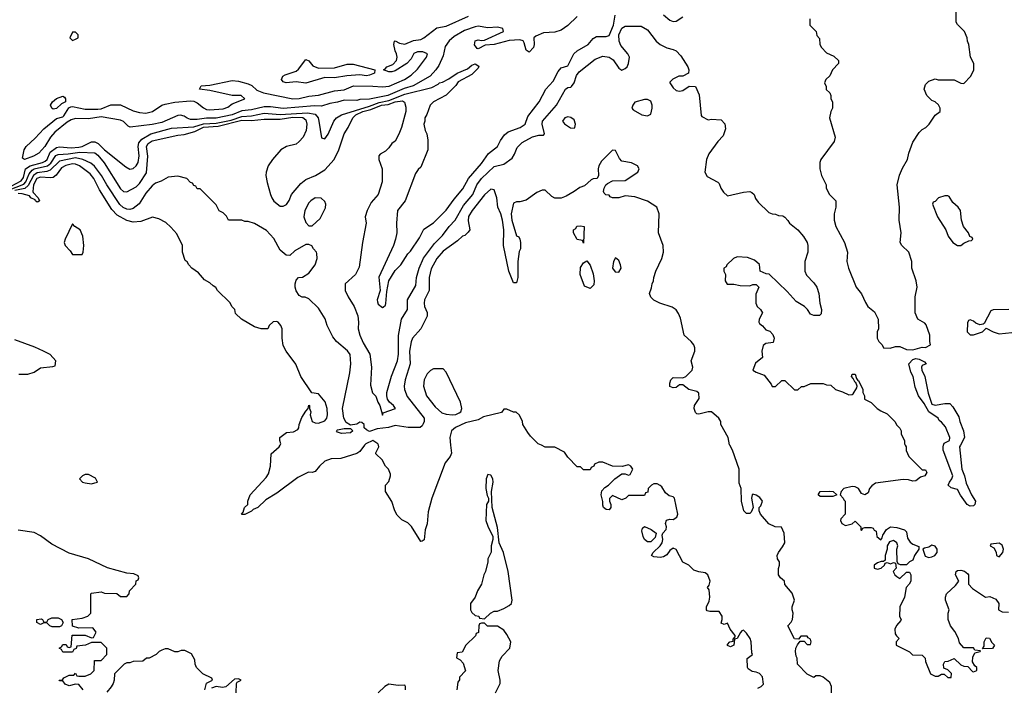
# Model space of a CAD drawing. Header units: inches. Extents: x 2380249 to 2585472, y 382747 to 546448.
# Tile 65 of 256: x 2442640 to 2448803, y 458485 to 462665. Entities that reach past the tile are written whole.
import ezdxf

# ---------------------------------------------------------------- set-up
doc = ezdxf.new("R2010")
doc.units = ezdxf.units.IN
doc.header["$MEASUREMENT"] = 0
doc.layers.add('C4445', color=7, linetype='Continuous')
doc.layers.add('C4446', color=7, linetype='Continuous')

msp = doc.modelspace()

# ---------------------------------------------------------------- linework, layer by layer
at = {"layer": 'C4445', "color": 4}
for points, elevation in [([(2444799.1, 460000), (2444770, 459962), (2444750.7, 459949.3), (2444650, 459917.2), (2444590, 459916), (2444550, 459901.2), (2444516, 459870), (2444490, 459835.3), (2444470, 459829.3), (2444447.9, 459832.1), (2444380.9, 459799.1), (2444250, 459701.2), (2444181.4, 459658.6), (2444131.3, 459610), (2444101, 459599), (2444090, 459588.7), (2444050, 459568), (2444030, 459566), (2444028, 459570), (2444038, 459582), (2444048, 459610), (2444068, 459630), (2444068.7, 459650), (2444082, 459690), (2444182, 459798), (2444197.6, 459822.4), (2444209.4, 459870), (2444213.2, 459946.8), (2444264, 459990), (2444269.7, 460000)], 56), ([(2445337.5, 460000), (2445342, 459950), (2445334.8, 459930), (2445304, 459890), (2445218.8, 459670), (2445195.9, 459584.1), (2445190.7, 459509.3), (2445178, 459470), (2445171.1, 459408.9), (2445159.6, 459400.4), (2445150, 459398), (2445092.1, 459492.1), (2445070, 459514), (2445032.9, 459532.9), (2445003.2, 459563.2), (2444989, 459590), (2444969.2, 459649.2), (2444928.7, 459710), (2444928.7, 459750), (2444950, 459774), (2444962, 459810), (2444960.4, 459820.4), (2444948, 459850), (2444929.1, 459869.1), (2444908.7, 459910), (2444870, 459946), (2444870, 459954), (2444889, 459990), (2444885.1, 460000)], 56), ([(2447260.7, 458479.3), (2447282, 458490), (2447294.8, 458505.2), (2447289.2, 458550), (2447271.3, 458571.3), (2447250, 458580.9), (2447224.7, 458584.7), (2447200.7, 458600.7), (2447196, 458610), (2447194, 458666), (2447228, 458690), (2447222, 458702), (2447219.3, 458770), (2447212.7, 458790), (2447190, 458824), (2447170, 458842), (2447161, 458839), (2447151.1, 458828.9), (2447132, 458790), (2447114, 458786), (2447110, 458748), (2447090, 458738), (2447070, 458746), (2447070, 458754), (2447086, 458770), (2447106, 458774), (2447106, 458786), (2447118, 458802), (2447118, 458810), (2447088, 458850), (2447070, 458886), (2447050, 458878), (2447030, 458886), (2447038, 458910), (2447038, 458930), (2447019, 458959), (2446960.2, 458960.2), (2446944, 458964), (2446938, 458970), (2446938, 458990), (2446955.5, 459024.5), (2446959.3, 459050), (2446955.3, 459095.3), (2446946, 459110), (2446956.4, 459123.6), (2446962, 459150), (2446948, 459190), (2446930, 459202), (2446890, 459208), (2446859, 459219), (2446828, 459250), (2446790, 459268.7), (2446750, 459348), (2446730, 459357.2), (2446710, 459342), (2446690, 459314), (2446670, 459302.7), (2446650, 459298), (2446630, 459299.5), (2446610, 459302), (2446594, 459310), (2446605.2, 459330), (2446649.5, 459370), (2446660.7, 459390), (2446666, 459410), (2446662, 459438), (2446666, 459450), (2446687.3, 459472.7), (2446688, 459490), (2446682, 459510), (2446689.1, 459530.9), (2446710, 459538), (2446730, 459536), (2446754, 459550), (2446759.3, 459570), (2446738, 459670), (2446730, 459678), (2446704.7, 459684.7), (2446683.1, 459703.1), (2446660.4, 459740.4), (2446650, 459748), (2446630, 459758), (2446610, 459758), (2446594, 459750), (2446574, 459730), (2446572.7, 459707.3), (2446558, 459702), (2446550, 459686), (2446450, 459686), (2446434, 459670), (2446410, 459658), (2446350, 459686), (2446332.7, 459667.3), (2446332, 459650), (2446341, 459630), (2446340.7, 459610), (2446330, 459597.2), (2446310, 459599.3), (2446294, 459610), (2446290, 459626), (2446289.2, 459649.2), (2446279, 459690), (2446284.7, 459715.3), (2446303.1, 459736.9), (2446326, 459750), (2446366, 459790), (2446410, 459822), (2446430, 459822), (2446450, 459814), (2446462, 459818), (2446478, 459850), (2446466, 459870), (2446450, 459878), (2446412, 459868), (2446350, 459868.7), (2446290, 459895.3), (2446264.7, 459895.3), (2446238, 459882), (2446234, 459870), (2446218, 459862), (2446210, 459846), (2446170, 459846), (2446150, 459866), (2446130, 459866), (2446070, 459926), (2446050, 459958), (2445990, 459988), (2445930, 459988), (2445906, 460000)], 56), ([(2447722, 458450), (2447722, 458490), (2447710, 458515.3), (2447670, 458548), (2447650, 458558), (2447623.6, 458556.4), (2447610, 458546), (2447570, 458568), (2447508, 458630), (2447507.3, 458667.3), (2447500.4, 458680.4), (2447495.3, 458710), (2447498, 458730), (2447508.4, 458751.6), (2447526, 458774), (2447550, 458774), (2447570, 458754), (2447590, 458754), (2447594, 458770), (2447590, 458786), (2447575.3, 458795.3), (2447570, 458806), (2447530, 458806), (2447514, 458786), (2447490, 458788), (2447448, 458870), (2447470, 458894), (2447478, 458910), (2447482, 458950), (2447475.3, 458970), (2447475.3, 458990), (2447488.9, 459031.1), (2447475.1, 459075.1), (2447429.4, 459129.4), (2447428, 459150), (2447402, 459170), (2447389.3, 459189.3), (2447389.1, 459229.1), (2447395.3, 459250), (2447395.3, 459270), (2447384, 459290), (2447382, 459310), (2447388.7, 459330), (2447415.5, 459364.5), (2447428.7, 459390), (2447425.2, 459450), (2447408, 459488), (2447369.1, 459489.1), (2447330, 459508), (2447278, 459570), (2447268.7, 459590), (2447268, 459610), (2447279.3, 459620.7), (2447288.7, 459650), (2447272.9, 459672.9), (2447250, 459688.7), (2447230, 459695.3), (2447224.7, 459690), (2447221, 459670), (2447232, 459610), (2447218, 459582), (2447210, 459574), (2447190, 459573.2), (2447173.2, 459590), (2447159, 459650), (2447155.3, 459730), (2447144, 459764), (2447144, 459850), (2447102, 459970), (2447086.1, 460000)], 52), ([(2448183, 460000), (2448188, 459990), (2448188.4, 459968.4), (2448206, 459930), (2448290, 459846), (2448310, 459846), (2448318, 459830), (2448306, 459810), (2448279, 459801), (2448250, 459778), (2448230, 459776), (2448203.8, 459783.8), (2448170, 459786.7), (2447997.4, 459762.6), (2447973, 459747), (2447959.3, 459730), (2447950, 459702), (2447930, 459691), (2447910, 459698), (2447890.4, 459730.4), (2447870, 459740.4), (2447850, 459742), (2447799, 459730), (2447782, 459710), (2447775.3, 459690), (2447795.3, 459670), (2447798, 459658), (2447806, 459650), (2447806, 459570), (2447780.4, 459539.6), (2447778, 459530), (2447786, 459510), (2447810, 459498), (2447851.6, 459508.4), (2447870, 459526), (2447906, 459490), (2447906, 459470), (2447910, 459466), (2447918, 459482), (2447930, 459486), (2447970, 459486), (2447982, 459482), (2447988, 459468), (2448002, 459462), (2448006, 459430), (2448030, 459408.7), (2448039.6, 459420.4), (2448042, 459438), (2448066.4, 459473.6), (2448090, 459489), (2448130, 459485.2), (2448178, 459470), (2448190, 459458), (2448198, 459418), (2448213.6, 459393.6), (2448230, 459382), (2448267.3, 459367.3), (2448268, 459350), (2448242, 459310), (2448230, 459282), (2448209.1, 459270.9), (2448190, 459252), (2448152.7, 459252.7), (2448138, 459258), (2448132.7, 459272.7), (2448131, 459350), (2448136, 459370), (2448131.3, 459390), (2448110, 459404.7), (2448084, 459396), (2448068.9, 459371.1), (2448069, 459350), (2448058, 459310), (2448058, 459282), (2448047.3, 459272.7), (2448032.7, 459272.7), (2448010, 459264.7), (2447989, 459250), (2447988.7, 459230), (2448010, 459224), (2448032, 459230), (2448054, 459250), (2448058, 459262), (2448070, 459266), (2448090, 459258), (2448110, 459266), (2448122, 459262), (2448126, 459230), (2448108, 459210), (2448118, 459190), (2448130, 459178), (2448150, 459166), (2448190, 459206), (2448210, 459206), (2448218, 459190), (2448218, 459150), (2448208, 459130), (2448189, 459111), (2448179, 459050), (2448148.7, 458990), (2448148, 458928), (2448158, 458910), (2448156.4, 458903.6), (2448127.3, 458872.7), (2448118, 458850), (2448120.4, 458820.4), (2448127.3, 458807.3), (2448146, 458790), (2448126, 458770), (2448126, 458750), (2448210, 458708), (2448229, 458689), (2448290, 458686), (2448308, 458668), (2448310, 458646), (2448342, 458570), (2448370, 458554), (2448390, 458555.3), (2448410, 458568), (2448427.3, 458567.3), (2448450, 458546), (2448470, 458546), (2448471.6, 458571.6), (2448450, 458594), (2448424.7, 458604.7), (2448422, 458630), (2448430, 458646), (2448451.6, 458648.4), (2448490, 458666), (2448530, 458626), (2448550, 458618), (2448575.3, 458615.3), (2448604.7, 458584.7), (2448610, 458582), (2448632, 458590), (2448632, 458610), (2448619.6, 458619.6), (2448604.7, 458644.7), (2448605.4, 458674.6), (2448618, 458702), (2448651.6, 458708.4), (2448654, 458714), (2448618, 458718), (2448610, 458732), (2448550, 458732), (2448523.5, 458763.5), (2448516, 458790), (2448494.4, 458834.4), (2448466, 458870), (2448451.3, 458910), (2448451.3, 458950), (2448458, 458970), (2448436, 459030), (2448434.8, 459050), (2448440.7, 459070), (2448498, 459122), (2448518, 459150), (2448498, 459190), (2448501, 459210), (2448510, 459217.2), (2448530, 459219), (2448553.2, 459213.2), (2448574.6, 459194.6), (2448578, 459190), (2448578, 459130), (2448604.7, 459104.7), (2448686, 459050), (2448713.6, 459053.6), (2448750, 459038), (2448768, 459010), (2448766, 458970), (2448790, 458958), (2448830, 458955.3)], 48), ([(2448528.3, 460000), (2448523, 459990), (2448537, 459850), (2448554.4, 459810), (2448563.6, 459763.6), (2448597.6, 459690), (2448622.4, 459650), (2448619.1, 459630), (2448610, 459622), (2448590, 459618.4), (2448569.7, 459629.7), (2448528.4, 459688.4), (2448510, 459722.7), (2448470, 459734.5), (2448452.3, 459750), (2448459.6, 459770), (2448475.6, 459790), (2448480.5, 459810), (2448421, 459970), (2448419.7, 459990), (2448423, 460000)], 44), ([(2443037.2, 458470), (2443010, 458502), (2442990, 458504), (2442950, 458495.3), (2442924.7, 458504.7), (2442910, 458526), (2442890, 458526), (2442886, 458530), (2442907.3, 458532.7), (2442916.4, 458543.6), (2442950, 458562), (2442978, 458562), (2442990, 458574), (2442998, 458558), (2443010, 458554), (2443050, 458554), (2443086, 458570), (2443106, 458590), (2443107.3, 458652.7), (2443150, 458654), (2443186, 458690), (2443186, 458730), (2443150, 458766), (2443090, 458766), (2443051.6, 458748.4), (2442998, 458742), (2442992.7, 458727.3), (2442978, 458722), (2442970, 458706), (2442910, 458706), (2442902, 458722), (2442886, 458730), (2442902, 458738), (2442910, 458754), (2442930, 458754), (2442938, 458738), (2442950, 458734), (2442962, 458738), (2442968.4, 458811.6), (2443050, 458812), (2443090, 458794), (2443102, 458798), (2443118, 458830), (2443098, 458858), (2443010, 458855.3), (2442970, 458868), (2442968, 458910), (2443030, 458918), (2443066, 458930), (2443086, 458950), (2443086, 459070), (2443090, 459074), (2443150, 459082), (2443170, 459074), (2443247.3, 459072.7), (2443270, 459054), (2443310, 459054), (2443326, 459070), (2443328, 459090), (2443366, 459130), (2443368.4, 459151.6), (2443382, 459158), (2443386, 459170), (2443382, 459182), (2443355.3, 459195.3), (2443310, 459199), (2443190, 459233.2), (2443070, 459289), (2442950, 459324), (2442841.5, 459381.5), (2442770, 459434), (2442730, 459454), (2442630, 459469.2)], 64), ([(2445618, 458450), (2445648, 458510), (2445648, 458530), (2445635.3, 458590), (2445644, 458650), (2445660.1, 458679.9), (2445708.7, 458730), (2445714, 458770), (2445690, 458815.3), (2445670, 458842), (2445630, 458868.7), (2445568, 458868), (2445550, 458886), (2445530, 458886), (2445518, 458882), (2445514, 458870), (2445512.7, 458827.3), (2445498, 458822), (2445492.7, 458807.3), (2445431.6, 458748.4), (2445410, 458706), (2445378, 458702), (2445374, 458670), (2445396.9, 458656.9), (2445415.3, 458635.3), (2445431.3, 458588.7), (2445392, 458548), (2445392, 458532), (2445382.8, 458517.2), (2445376, 458470)], 64), ([(2443798, 458470), (2443809.1, 458510.9), (2443846, 458530), (2443842, 458542), (2443786, 458570), (2443746, 458610), (2443738, 458630), (2443736.4, 458656.4), (2443714.6, 458694.6), (2443674.6, 458714.6), (2443650, 458715.3), (2443630, 458708), (2443610, 458708), (2443570, 458726), (2443550, 458726), (2443530, 458718), (2443514, 458710), (2443494, 458690), (2443450, 458668), (2443432.7, 458667.3), (2443410, 458648), (2443350, 458646), (2443330, 458638), (2443310, 458638), (2443294, 458630), (2443234, 458570), (2443231.3, 458530), (2443226, 458510), (2443212.8, 458487.2), (2443184.5, 458455.5)], 64), ([(2443995.3, 458450), (2443998, 458510), (2444002, 458518), (2444026, 458530), (2444010, 458538), (2443983.6, 458536.4), (2443930, 458488.7), (2443910, 458484), (2443870, 458489.2), (2443841, 458479)], 64), ([(2445054, 458470), (2445055.3, 458490), (2445050, 458498), (2445010, 458497.2), (2444950, 458504), (2444924.7, 458490), (2444884.7, 458450)], 64)]:
    msp.add_lwpolyline(points, dxfattribs=dict(at, elevation=elevation))
for points, elevation in [([(2443070, 459818), (2443050, 459818), (2443034, 459810), (2443014, 459790), (2443034, 459770), (2443050, 459764.7), (2443090, 459758), (2443110, 459764.7), (2443126, 459770), (2443114.6, 459794.6)], 64), ([(2445570, 459818), (2445560.7, 459790), (2445558, 459730), (2445565.4, 459685.4), (2445574, 459670), (2445574, 459650), (2445562, 459630), (2445558, 459530), (2445570, 459494), (2445602, 459430), (2445602, 459410), (2445592, 459370), (2445591.6, 459331.6), (2445571.3, 459290), (2445571, 459270), (2445556, 459210), (2445546, 459190), (2445531, 459130), (2445506, 459090), (2445490.8, 459049.2), (2445462, 459010), (2445462, 458970), (2445470, 458954), (2445490, 458934), (2445514, 458930), (2445518, 458918), (2445550, 458914), (2445586, 458950), (2445610, 458962), (2445630, 458962), (2445670, 458978), (2445703.1, 458996.9), (2445718, 459010), (2445722, 459030), (2445697, 459210), (2445669, 459330), (2445642, 459390), (2445630, 459486), (2445598, 459610), (2445594, 459710), (2445604, 459770), (2445601.2, 459790), (2445590, 459814)], 64), ([(2447650, 459679), (2447639, 459690), (2447650, 459710.4), (2447710, 459713.4), (2447731.3, 459710), (2447754, 459690), (2447750, 459688), (2447730, 459679)], 48), ([(2446570, 459395.1), (2446551.8, 459410), (2446541.6, 459430), (2446534.6, 459465.4), (2446538, 459482), (2446550, 459492), (2446593.2, 459473.2), (2446624.7, 459450), (2446616.7, 459423.3), (2446590, 459395.6)], 56), ([(2448350, 459375.3), (2448330, 459362), (2448303.6, 459356.4), (2448294, 459350), (2448307.1, 459307.1), (2448330, 459298.8), (2448350, 459302.8), (2448368, 459310), (2448382, 459330), (2448382, 459350), (2448370, 459368)], 48), ([(2448770, 459388), (2448718, 459382), (2448714, 459370), (2448738, 459358), (2448751.6, 459331.6), (2448754, 459310), (2448770, 459302), (2448794, 459330), (2448799, 459350), (2448790, 459375.3)], 48), ([(2442843.7, 458863.7), (2442828, 458870), (2442810, 458888), (2442790, 458888), (2442770, 458878), (2442748, 458890), (2442748, 458910), (2442774, 458914), (2442782, 458910), (2442790, 458894), (2442810, 458894), (2442818, 458910), (2442840.2, 458919.8), (2442879.8, 458919.8), (2442902, 458910), (2442912, 458890), (2442902, 458870), (2442890, 458864)], 64), ([(2448666, 458726), (2448678, 458742), (2448678, 458770), (2448690, 458794), (2448710, 458792), (2448725.4, 458765.4), (2448742, 458750), (2448730, 458728)], 48)]:
    msp.add_lwpolyline(points, close=True, dxfattribs=dict(at, elevation=elevation))
at = {"layer": 'C4446', "color": 4}
for points, elevation in [([(2442554.6, 461605.4), (2442650, 461655.7), (2442663.9, 461676.1), (2442675.8, 461730), (2442704.9, 461750), (2442783, 461770), (2442800.3, 461779.7), (2442811.1, 461790), (2442830, 461836), (2442870, 461865.1), (2442890, 461868.6), (2442963, 461863), (2443010, 461866.9), (2443030, 461871.6), (2443090, 461900.7), (2443110, 461900.8), (2443130.5, 461890.5), (2443170, 461849.7), (2443303.9, 461743.9), (2443330, 461729.3), (2443350, 461733.2), (2443370, 461749.4), (2443380.5, 461770), (2443388.7, 461811.3), (2443382.4, 461870), (2443386.1, 461893.9), (2443404.3, 461915.7), (2443460.5, 461950), (2443590, 461985.7), (2443730, 461994.8), (2443790, 462013.1), (2443870, 462016.2), (2443963.8, 462036.2), (2444030, 462059.1), (2444090, 462062.2), (2444170, 462078.6), (2444270, 462070.9), (2444441.6, 462081.7), (2444490, 462072.8), (2444507.3, 462050), (2444513.2, 462030), (2444530, 461926), (2444550, 461918), (2444570, 461948), (2444606, 462030), (2444624, 462050), (2444654.8, 462070), (2444830, 462122.3), (2444890, 462146.6), (2444950, 462158.3), (2445050, 462198.7), (2445219.6, 462240.4), (2445259.2, 462260.8), (2445267.7, 462270), (2445286, 462274), (2445326, 462294), (2445378, 462330), (2445443.5, 462356.5), (2445470, 462379), (2445490, 462388), (2445514, 462374), (2445510, 462362), (2445470, 462322), (2445385.2, 462274.8), (2445370, 462252), (2445310, 462192), (2445229.3, 462150.7), (2445209, 462130), (2445189.1, 462070.9), (2445175.3, 462050), (2445175.3, 462030), (2445169, 462010), (2445178, 461970), (2445188, 461950), (2445195.3, 461910), (2445195.3, 461850), (2445150, 461742), (2445133.6, 461726.4), (2445118, 461702), (2445052.7, 461530), (2445004, 461470), (2444999, 461390), (2445001.2, 461330), (2444993.2, 461290), (2444979.3, 461250), (2444887.2, 461052.8), (2444897.2, 460970), (2444877.6, 460910), (2444878.9, 460898.9), (2444884.4, 460884.4), (2444910, 460862), (2444916, 460864), (2444930, 460878), (2444932.7, 460887.3), (2444938, 460962), (2444951.3, 461030), (2444990, 461095.3), (2445026, 461130), (2445070, 461199), (2445085.5, 461214.5), (2445141.6, 461298.4), (2445170, 461352.7), (2445230, 461393.2), (2445310, 461472.7), (2445358.7, 461541.3), (2445414, 461606), (2445449.2, 461670.8), (2445530, 461763.7), (2445573.7, 461826.3), (2445630.6, 461870), (2445650, 461908.7), (2445675.3, 461944.7), (2445696.9, 461963.1), (2445772, 461990), (2445804.7, 462010), (2445821.6, 462058.4), (2445890.7, 462150), (2445934, 462230), (2445979.9, 462280.1), (2446010, 462340.9), (2446030, 462363.7), (2446070, 462376), (2446108.9, 462451.1), (2446130, 462469.5), (2446197.3, 462510), (2446230, 462546), (2446250, 462559.5), (2446310, 462559.3), (2446330, 462565.2), (2446356.9, 462630), (2446368, 462692)], 44), ([(2446130, 462684.8), (2446072, 462628), (2446030, 462599.7), (2445990, 462586), (2445918, 462582), (2445870, 462561.2), (2445858.8, 462550), (2445860.5, 462510), (2445855.5, 462490), (2445830, 462461.2), (2445810, 462474), (2445798.7, 462518.7), (2445791.3, 462531.3), (2445770, 462537.7), (2445704.8, 462535.2), (2445609.8, 462509.8), (2445554.6, 462505.4), (2445510, 462482), (2445504.2, 462484.2), (2445487.3, 462507.2), (2445490, 462532.4), (2445510, 462538.4), (2445530, 462533.4), (2445550, 462536.3), (2445669.3, 462590), (2445664, 462610), (2445630, 462618.5), (2445570, 462614.2), (2445510, 462623.5), (2445490, 462619.8), (2445423.4, 462596.7), (2445360.5, 462559.5), (2445327.7, 462532.3), (2445303.6, 462496.4), (2445290, 462438), (2445263, 462377), (2445245.7, 462350), (2445208.9, 462310), (2445102.7, 462250), (2445045.8, 462234.2), (2444944.2, 462190), (2444830, 462167.8), (2444770, 462164), (2444750, 462158.3), (2444670, 462161.5), (2444630, 462147.4), (2444580.3, 462139.7), (2444530, 462123.9), (2444485.2, 462125.2), (2444290, 462109), (2444210, 462119.5), (2444170, 462118.3), (2444090, 462099.6), (2444030, 462093.6), (2443970, 462068.7), (2443870, 462047.9), (2443810, 462048.2), (2443750, 462039.9), (2443710, 462039.5), (2443688.1, 462048.1), (2443670, 462061.5), (2443646.1, 462066.1), (2443630, 462064.1), (2443530, 462020.8), (2443470, 462008.7), (2443332, 461992), (2443318.9, 461998.9), (2443290, 462027.6), (2443270, 462036), (2443150, 462056.8), (2443070, 462043.1), (2442990, 462045.2), (2442962.8, 462037.2), (2442937.8, 462022.2), (2442859.5, 461960.5), (2442832.1, 461930), (2442796.6, 461870), (2442760.3, 461830), (2442726.4, 461810), (2442670.6, 461790), (2442658, 461798), (2442667.3, 461850), (2442680.7, 461870), (2442737.5, 461922.5), (2442790, 461981.7), (2442870, 462045.7), (2442910, 462057), (2442917.1, 462062.9), (2442947.7, 462112.3), (2442960.6, 462119.4), (2442970, 462120.9), (2443050, 462103.6), (2443130, 462104.9), (2443150, 462107.4), (2443210, 462131), (2443270, 462131), (2443350, 462094.3), (2443390, 462083.5), (2443430, 462079.7), (2443470.8, 462089.2), (2443530, 462128.9), (2443550, 462135.8), (2443610, 462148), (2443710, 462157.2), (2443730, 462154.2), (2443750, 462143.8), (2443790, 462111.8), (2443810, 462102.2), (2443830, 462099.4), (2443914.2, 462105.8), (2443943.4, 462116.6), (2443970, 462138.7), (2444049, 462170), (2444026, 462190), (2443970, 462189.4), (2443830, 462221.3), (2443765.2, 462230), (2443775.3, 462250), (2443830, 462254.6), (2443970, 462283.1), (2444010, 462279), (2444070, 462263.6), (2444092.9, 462252.9), (2444124.3, 462224.3), (2444165.9, 462205.9), (2444350, 462168.4), (2444390, 462171.8), (2444450, 462186), (2444510, 462191.6), (2444610, 462218.4), (2444670, 462226.2), (2444730, 462251.4), (2444850, 462249.3), (2444910, 462243.5), (2444952.3, 462247.7), (2445049.5, 462290), (2445090, 462317.8), (2445130, 462355.8), (2445186, 462430), (2445192.8, 462450), (2445162.9, 462462.9), (2445130, 462464.4), (2445107.7, 462452.3), (2445090, 462419.5), (2445063.8, 462390), (2444990, 462344.2), (2444970, 462337.6), (2444950, 462338.4), (2444918, 462350), (2444930, 462358), (2444937.2, 462370), (2444975.1, 462384.9), (2444998.7, 462410), (2445002.4, 462430), (2444999.6, 462450), (2444989.7, 462470), (2444982.9, 462510), (2444986, 462530), (2444990, 462532.4), (2445017.6, 462517.6), (2445050, 462512), (2445105.9, 462534.1), (2445150, 462540.7), (2445170, 462550.2), (2445250, 462613), (2445310, 462624.7), (2445450, 462687.3)], 36), ([(2446670, 462694), (2446710, 462662), (2446730, 462654), (2446750, 462655.3), (2446790, 462682)], 44), ([(2447586, 462670), (2447586, 462630), (2447626, 462590), (2447630, 462566), (2447647.3, 462547.3), (2447648, 462510), (2447658, 462490), (2447690, 462458), (2447736.4, 462436.4), (2447766, 462410), (2447766, 462390), (2447728, 462350), (2447710, 462314), (2447686, 462290), (2447678, 462270), (2447687.3, 462247.3), (2447688.4, 462228.4), (2447710, 462206), (2447718, 462190), (2447718, 462170), (2447728, 462150), (2447728, 462110), (2447718, 462090), (2447708.7, 462050), (2447744, 461930), (2447737.5, 461902.5), (2447655.3, 461790), (2447648.7, 461770), (2447648.7, 461730), (2447658, 461690), (2447688, 461630), (2447688, 461610), (2447708.7, 461570), (2447748, 461530), (2447748.4, 461491.6), (2447738, 461450), (2447738, 461410), (2447748.7, 461370), (2447802, 461270), (2447822, 461210), (2447818, 461150), (2447828.7, 461110), (2447875.3, 460990), (2447910, 460948), (2447933.6, 460893.6), (2447948.7, 460870), (2447990, 460835.3), (2448014, 460790), (2448015.3, 460730), (2448008, 460710), (2448008, 460670), (2448018, 460650), (2448038, 460630), (2448046, 460610), (2448089.3, 460609.3), (2448122, 460618), (2448150, 460619), (2448190, 460600.7), (2448230, 460598.4), (2448290, 460614.5), (2448310, 460612.3), (2448341, 460630), (2448336, 460650), (2448338, 460690), (2448314.8, 460754.8), (2448305.4, 460765.4), (2448262, 460790), (2448244.7, 460830), (2448244.7, 460930), (2448258, 460990), (2448252, 461030), (2448224.7, 461110), (2448224.7, 461150), (2448204.7, 461210), (2448162, 461250), (2448152, 461270), (2448158, 461330), (2448146, 461410), (2448147.7, 461490), (2448133.4, 461630), (2448147.9, 461692.1), (2448165.2, 461734.8), (2448198, 461790), (2448204.7, 461830), (2448230, 461898), (2448270, 461958), (2448290, 461978), (2448312, 461990), (2448332, 462010), (2448370, 462066), (2448402, 462090), (2448402, 462110), (2448391.3, 462131.3), (2448371, 462151), (2448350, 462158), (2448318, 462190), (2448301, 462230), (2448310, 462258), (2448330, 462279), (2448370, 462294), (2448390, 462288.7), (2448490, 462288), (2448530, 462268), (2448550, 462266), (2448594, 462310), (2448612, 462350), (2448612, 462390), (2448592, 462430), (2448582, 462510), (2448572, 462530), (2448571.6, 462551.6), (2448554, 462590), (2448510, 462634), (2448502, 462650), (2448502, 462730)], 44), ([(2442570, 461598.4), (2442664.9, 461635.1), (2442678, 461650), (2442700.2, 461699.8), (2442718.4, 461721.7), (2442730.5, 461730), (2442814.6, 461750), (2442834.2, 461765.8), (2442866.6, 461813.4), (2442880, 461820), (2442943.8, 461823.8), (2443016, 461836), (2443110, 461832), (2443130, 461817), (2443168.3, 461768.3), (2443270, 461606.6), (2443290, 461589.4), (2443310, 461586), (2443370, 461617.2), (2443390, 461639.3), (2443434.4, 461705.6), (2443441.7, 461810), (2443434, 461870), (2443443.1, 461890), (2443470, 461906.9), (2443630, 461942.6), (2443670, 461946.3), (2443735.8, 461964.2), (2443790, 461991.6), (2443882.6, 461997.4), (2444030, 462036), (2444090, 462032.9), (2444170, 462042.7), (2444270, 462042.4), (2444350, 462054.6), (2444411.8, 462051.8), (2444430, 462037.2), (2444437.6, 462010), (2444433.6, 461970), (2444415.1, 461930), (2444390, 461901), (2444370, 461886), (2444310, 461871), (2444275.3, 461850), (2444222, 461790), (2444195.3, 461750), (2444182, 461710), (2444181.2, 461690), (2444190, 461646), (2444209.3, 461570), (2444219, 461550), (2444230, 461528.7), (2444270, 461498), (2444290, 461498), (2444310, 461508), (2444326.4, 461533.6), (2444341, 461570), (2444399.9, 461640.1), (2444430, 461663.7), (2444491, 461690), (2444550, 461724.5), (2444607.7, 461790), (2444637.1, 461850), (2444670, 461949), (2444696.3, 461990), (2444724.9, 462050), (2444743.1, 462070), (2444788.2, 462090), (2444838.5, 462101.5), (2444904.9, 462130), (2444945.5, 462134.5), (2444990.7, 462150.7), (2445036.6, 462156.6), (2445049.1, 462149.1), (2445056.5, 462116.5), (2445056, 462090), (2445029.2, 461990), (2445012.5, 461947.5), (2444990, 461904.7), (2444968.7, 461890), (2444950, 461862), (2444930, 461842), (2444896.4, 461823.6), (2444888, 461812), (2444888.7, 461790), (2444908.7, 461730), (2444909, 461650), (2444884, 461570), (2444840.2, 461519.8), (2444815.3, 461470), (2444802, 461430), (2444808.7, 461390), (2444785.2, 461270), (2444765.6, 461114.4), (2444742, 461070), (2444678, 461010), (2444678, 460970), (2444695.3, 460930), (2444734, 460870), (2444756, 460810), (2444760.9, 460770), (2444759.3, 460730), (2444769.3, 460690), (2444790, 460642), (2444832.3, 460570), (2444841.2, 460490), (2444836.4, 460376.4), (2444849, 460329), (2444870, 460308), (2444880.9, 460270), (2444894.5, 460250), (2444910, 460189), (2444916, 460204), (2444991.3, 460230), (2444980.7, 460250), (2444954.8, 460270), (2444942, 460290), (2444937.3, 460310), (2444938.8, 460330), (2444966.6, 460433.4), (2445004.9, 460530), (2445010.4, 460570), (2445012.1, 460687.9), (2445030.6, 460789.4), (2445066.8, 460850), (2445068, 460910), (2445118.8, 461001.2), (2445124.4, 461050), (2445139.5, 461110), (2445167.8, 461172.2), (2445236.2, 461263.8), (2445286.9, 461313.1), (2445327.7, 461370), (2445364.9, 461410), (2445418, 461502), (2445477, 461570), (2445502.4, 461630), (2445530.4, 461670), (2445610, 461745.1), (2445670, 461760.9), (2445722, 461798), (2445737.6, 461822.4), (2445754.7, 461865.3), (2445784.2, 461895.8), (2445850, 461931.5), (2445890, 461940.9), (2445918, 461942), (2445924.7, 461950), (2445910.4, 462010), (2445913, 462030), (2445999.1, 462130), (2446057.3, 462230), (2446070, 462240.9), (2446090, 462242), (2446093.7, 462246.3), (2446110, 462269), (2446124.7, 462315.3), (2446142.3, 462337.7), (2446242, 462418), (2446290, 462436), (2446330, 462429.3), (2446353.8, 462413.8), (2446390, 462362), (2446410, 462348), (2446430, 462358), (2446442, 462370), (2446451, 462390), (2446456, 462430), (2446446, 462450), (2446403.1, 462503.1), (2446392, 462530), (2446390.3, 462570), (2446408.1, 462611.9), (2446430, 462624.5), (2446530, 462624), (2446570, 462602), (2446624, 462530), (2446649.4, 462509.4), (2446690, 462488.7), (2446730, 462479), (2446750, 462468.7), (2446778.9, 462438.9), (2446822, 462370), (2446828, 462350), (2446826, 462330), (2446790, 462312), (2446766, 462310), (2446728.4, 462291.6), (2446710, 462274), (2446709.1, 462269.1), (2446730, 462238), (2446750, 462222), (2446770, 462218), (2446790, 462222), (2446830, 462248), (2446870, 462246), (2446893.6, 462193.6), (2446904.7, 462064.7), (2446910, 462058), (2446950, 462038), (2446970, 462042), (2447030, 462038), (2447052.9, 462012.9), (2447058, 461982), (2447043.1, 461936.9), (2447010, 461902), (2446954.6, 461825.4), (2446939, 461790), (2446929.2, 461710), (2446943.1, 461683.1), (2447010, 461648), (2447019, 461639), (2447028.7, 461610), (2447044.7, 461584.7), (2447070, 461562), (2447170, 461584), (2447210, 461588.7), (2447223.1, 461583.1), (2447238, 461570), (2447245.6, 461545.6), (2447262, 461522), (2447330, 461458), (2447350, 461448.7), (2447370, 461448), (2447390, 461438), (2447416.4, 461436.4), (2447428.4, 461428.4), (2447448.4, 461408.4), (2447458, 461390), (2447510, 461348.7), (2447546.6, 461306.6), (2447569, 461270), (2447574, 461250), (2447574, 461210), (2447555.3, 461150), (2447555.3, 461090), (2447564.7, 461064.7), (2447610, 461018), (2447628.7, 460990), (2447642, 460950), (2447648, 460890), (2447658, 460850), (2447656.4, 460823.6), (2447647.3, 460812.7), (2447610, 460812), (2447590, 460822), (2447571.1, 460851.1), (2447552, 460870), (2447499.6, 460899.6), (2447443.6, 460963.6), (2447331.1, 461071.1), (2447312.7, 461072.7), (2447274, 461090), (2447271.6, 461131.6), (2447239.6, 461159.6), (2447195.3, 461175.3), (2447130, 461181), (2447108, 461170), (2447066, 461130), (2447062, 461118), (2447048, 461110), (2447048, 461090), (2447058, 461070), (2447055.3, 461030), (2447069.4, 461009.4), (2447110, 461009.2), (2447150, 461001.2), (2447210, 460998), (2447230, 461006), (2447250, 461006), (2447266, 460990), (2447247.3, 460947.3), (2447248, 460890), (2447255.3, 460870), (2447278, 460850), (2447288.7, 460830), (2447269.4, 460790.6), (2447266, 460770), (2447270, 460762), (2447290, 460748.7), (2447310, 460722), (2447334.6, 460714.6), (2447354, 460694), (2447362, 460670), (2447355.3, 460644.7), (2447310, 460638), (2447294.6, 460625.4), (2447286, 460590), (2447288.7, 460550), (2447246, 460514), (2447228.7, 460470), (2447250, 460457.2), (2447299.3, 460439.3), (2447343.1, 460383.1), (2447350, 460368), (2447371.6, 460368.4), (2447410, 460406), (2447430, 460406), (2447490, 460348), (2447510, 460348), (2447532.7, 460367.3), (2447550, 460368), (2447592.7, 460387.3), (2447670, 460388), (2447690, 460378), (2447716.4, 460376.4), (2447746, 460350), (2447790, 460335.3), (2447830, 460315.3), (2447850, 460318), (2447856.9, 460323.1), (2447879.6, 460360.4), (2447882, 460370), (2447874, 460394), (2447870, 460394), (2447858, 460418), (2447846, 460430), (2447850, 460446), (2447870, 460446), (2447878, 460418), (2447886, 460406), (2447890, 460406), (2447918, 460350), (2447918, 460330), (2447928, 460310), (2447928, 460290), (2447970, 460268), (2448008, 460230), (2448030, 460215.3), (2448070, 460198), (2448118, 460150), (2448130, 460126), (2448148.4, 460108.4), (2448158, 460090), (2448158, 460070), (2448178, 460030), (2448178, 460010), (2448183, 460000)], 48), ([(2447086.1, 460000), (2447084, 460004), (2447074, 460050), (2447028, 460130), (2447028, 460150), (2447015.3, 460170), (2446970, 460209), (2446950, 460209.2), (2446890, 460195.3), (2446878, 460198), (2446870, 460206), (2446862, 460230), (2446864, 460250), (2446893.6, 460293.6), (2446890, 460326), (2446878, 460338), (2446828, 460350), (2446790, 460378), (2446770, 460378), (2446750, 460362), (2446730, 460359), (2446709.3, 460369.3), (2446709, 460390), (2446715.3, 460410), (2446730, 460424.7), (2446790, 460422), (2446810, 460431.3), (2446848.7, 460470), (2446854, 460490), (2446844, 460530), (2446865.2, 460590), (2446865.2, 460610), (2446859, 460630), (2446844, 460650), (2446799, 460690), (2446775.5, 460795.5), (2446764.7, 460824.7), (2446749.1, 460849.1), (2446724.7, 460864.7), (2446646, 460890), (2446610, 460908.7), (2446590, 460928), (2446582, 460950), (2446594.6, 460985.4), (2446598, 461010), (2446608, 461030), (2446608.7, 461050), (2446622, 461090), (2446659, 461170), (2446669, 461210), (2446668.7, 461250), (2446639, 461330), (2446642, 461450), (2446628, 461490), (2446568.9, 461528.9), (2446490, 461555.3), (2446430, 461562), (2446391.1, 461548.9), (2446351.6, 461548.4), (2446336.4, 461556.4), (2446330, 461566), (2446308.4, 461568.4), (2446298, 461578), (2446295.3, 461590), (2446299, 461610), (2446309, 461631), (2446320.2, 461639.8), (2446350, 461656), (2446430, 461658), (2446508.7, 461710), (2446517.2, 461730), (2446508, 461750), (2446470, 461768.7), (2446410, 461778), (2446394.6, 461794.6), (2446370, 461846), (2446350, 461848), (2446282, 461778), (2446266, 461750), (2446261, 461730), (2446262, 461690), (2446254, 461670), (2446230, 461668.7), (2446216.9, 461663.1), (2446175.3, 461624.7), (2446146, 461614), (2446110, 461588), (2446059.6, 461560.4), (2446030, 461548), (2445990, 461548), (2445970, 461558), (2445930, 461598), (2445910, 461598), (2445876.9, 461583.1), (2445810, 461535.3), (2445770, 461524), (2445750, 461524), (2445730, 461515.3), (2445716.5, 461450), (2445719.5, 461410), (2445750, 461312), (2445764.7, 461304.7), (2445771.6, 461291.6), (2445774, 461270), (2445774, 461230), (2445766.4, 461213.6), (2445758, 461150), (2445758.8, 461050), (2445750, 461018), (2445730, 461018), (2445702.7, 461090), (2445669, 461250), (2445671.3, 461350), (2445662.6, 461410), (2445651.3, 461450), (2445633.6, 461490), (2445627.3, 461550), (2445610, 461599), (2445590, 461604), (2445550, 461569.2), (2445473, 461470), (2445450, 461433.2), (2445446.2, 461406.2), (2445458, 461350), (2445446.4, 461333.6), (2445426, 461314), (2445411.1, 461308.9), (2445379.8, 461280.2), (2445290, 461214.5), (2445250.5, 461170), (2445214.6, 461105.4), (2445202.4, 461050), (2445203.8, 460970), (2445173.4, 460910), (2445170.7, 460890), (2445174, 460870), (2445190.5, 460830.5), (2445190.5, 460809.5), (2445151, 460730), (2445098.8, 460670), (2445090, 460648), (2445080.4, 460590), (2445083.7, 460510), (2445052.7, 460410), (2445046, 460370), (2445048.5, 460348.5), (2445066.2, 460306.2), (2445170.7, 460170), (2445170.8, 460150), (2445165.2, 460134.8), (2445158.5, 460121.5), (2445147.5, 460112.5), (2445072, 460112), (2444990, 460124), (2444948.2, 460111.8), (2444877.3, 460102.7), (2444830, 460086), (2444810, 460096), (2444796, 460110), (2444795.3, 460130), (2444782, 460142), (2444770, 460144), (2444750, 460133.2), (2444710, 460126), (2444682.7, 460142.7), (2444669.2, 460170), (2444660.9, 460230), (2444707, 460453), (2444712.7, 460510), (2444709.3, 460569.3), (2444691.7, 460591.7), (2444622, 460650), (2444600.2, 460680.2), (2444564, 460750), (2444552.9, 460792.9), (2444510, 460858), (2444450, 460918), (2444427.3, 460927.3), (2444408.4, 460928.4), (2444390, 460938), (2444370, 460968), (2444365.2, 460990), (2444364, 461010), (2444370, 461034), (2444386, 461050), (2444410, 461052), (2444450, 461078), (2444489.1, 461130.9), (2444502, 461170), (2444500.4, 461200.4), (2444498, 461210), (2444478, 461230), (2444468.4, 461248.4), (2444450, 461258), (2444430, 461258), (2444361.4, 461218.6), (2444330.7, 461189.3), (2444308, 461190), (2444270, 461222), (2444230, 461295.3), (2444185.6, 461345.6), (2444110, 461389), (2444070, 461402), (2444050, 461402), (2444030, 461408.7), (2443946, 461410), (2443934.6, 461434.6), (2443914.6, 461454.6), (2443888.9, 461468.9), (2443870, 461506), (2443770, 461606), (2443750, 461606), (2443742, 461622), (2443730, 461626), (2443722, 461642), (2443710, 461646), (2443686, 461670), (2443630, 461686), (2443570, 461678), (2443526.4, 461653.6), (2443490, 461641.2), (2443470, 461625.2), (2443430, 461579.3), (2443388.6, 461511.4), (2443350, 461482), (2443330, 461476.2), (2443310, 461478.7), (2443288.5, 461488.5), (2443267.5, 461507.5), (2443184.7, 461630), (2443153, 461690), (2443107.9, 461747.9), (2443085.7, 461765.7), (2443035.1, 461790), (2442990, 461798.9), (2442890, 461778), (2442830, 461722.4), (2442810, 461714.8), (2442750, 461706.6), (2442726.2, 461690), (2442693.4, 461626.6), (2442672.9, 461607.1), (2442610, 461595.5)], 52), ([(2444269.7, 460000), (2444275.3, 460010), (2444268, 460030), (2444268.7, 460050), (2444310, 460081), (2444354.6, 460085.4), (2444380.4, 460099.6), (2444388, 460110), (2444388.7, 460130), (2444405.6, 460174.4), (2444430, 460214), (2444446, 460230), (2444450, 460252), (2444454, 460250), (2444454, 460230), (2444462, 460210), (2444458, 460190), (2444471.3, 460150), (2444490, 460140.7), (2444510, 460139.3), (2444550, 460153.4), (2444562.9, 460170), (2444567.6, 460190), (2444564.5, 460230), (2444551.9, 460271.9), (2444510, 460322), (2444468.9, 460328.9), (2444399, 460430), (2444368.9, 460508.9), (2444308, 460590), (2444290, 460626), (2444282, 460670), (2444282, 460730), (2444275.3, 460750), (2444258, 460770), (2444250, 460775.3), (2444226, 460774), (2444202, 460750), (2444194, 460730), (2444151.1, 460728.9), (2444110, 460742), (2444029.1, 460789.1), (2443990, 460826), (2443986, 460850), (2443970, 460866), (2443954.6, 460894.6), (2443878, 460970), (2443868.4, 460988.4), (2443850, 460998), (2443830, 461018), (2443796.4, 461036.4), (2443759, 461079), (2443718, 461110), (2443698, 461130), (2443688.4, 461148.4), (2443676.4, 461156.4), (2443658, 461210), (2443658, 461250), (2443623.1, 461323.1), (2443586.6, 461366.6), (2443554, 461394), (2443510, 461417.2), (2443471.6, 461428.4), (2443398.4, 461401.6), (2443350, 461396.9), (2443310, 461407.8), (2443250, 461440.5), (2443216.3, 461476.3), (2443139, 461599), (2443103, 461670), (2443080.5, 461700.5), (2443014.5, 461750), (2442990, 461759.8), (2442970, 461761.2), (2442928.8, 461751.2), (2442902.4, 461737.6), (2442867.9, 461692.1), (2442850, 461676.9), (2442830, 461673.7), (2442770, 461678.9), (2442748.1, 461670), (2442726.7, 461630), (2442722, 461590), (2442723.4, 461583.4), (2442754.8, 461550), (2442764.7, 461530), (2442755.9, 461524.1), (2442750, 461522.7), (2442739, 461530), (2442736, 461536), (2442709.5, 461550), (2442700.9, 461560.9), (2442655.3, 461575.3), (2442630, 461577.1)], 56), ([(2448832, 460850), (2448732.7, 460847.3), (2448718, 460842), (2448678, 460762), (2448670, 460758), (2448650, 460755.3), (2448624.7, 460764.7), (2448610, 460778), (2448590, 460786), (2448578, 460782), (2448572.7, 460767.3), (2448571.1, 460711.1), (2448590, 460691.3), (2448610, 460691), (2448666, 460710), (2448690, 460734), (2448734, 460710), (2448770, 460698), (2448850, 460706.8)], 48), ([(2442634.6, 460445.4), (2442690, 460444.7), (2442730, 460458), (2442770, 460484.7), (2442847.3, 460492.7), (2442862, 460498), (2442866, 460530), (2442830, 460568), (2442788, 460590), (2442735.1, 460615.1), (2442610, 460661.2)], 64), ([(2448423, 460000), (2448427.2, 460012.8), (2448459.3, 460030), (2448462, 460050), (2448436.1, 460116.1), (2448410, 460146), (2448394.8, 460154.8), (2448388.7, 460170), (2448330, 460209), (2448302, 460262), (2448265.6, 460310), (2448244.4, 460364.4), (2448231.8, 460430), (2448218.6, 460458.6), (2448205.2, 460510), (2448230, 460538), (2448250, 460543.8), (2448270, 460539.3), (2448303.6, 460523.6), (2448314, 460510), (2448290, 460499), (2448285.5, 460490), (2448286, 460470), (2448304.9, 460430), (2448326, 460326), (2448350, 460258), (2448370, 460250.8), (2448430, 460262.4), (2448461.6, 460261.6), (2448482, 460242), (2448518, 460178), (2448524, 460150), (2448546.8, 460090), (2448554.8, 460050), (2448528.3, 460000)], 44), ([(2445906, 460000), (2445886, 460010), (2445836.4, 460056.4), (2445820.2, 460080.2), (2445788.7, 460130), (2445788, 460150), (2445768.4, 460188.4), (2445747.3, 460207.3), (2445730, 460208), (2445690, 460226), (2445670, 460226), (2445654.8, 460205.2), (2445542.4, 460177.6), (2445510, 460159.3), (2445430, 460141.7), (2445367.9, 460112.1), (2445343, 460090), (2445333, 460050), (2445337.5, 460000)], 56), ([(2444885.1, 460000), (2444881.2, 460010), (2444850, 460029.5), (2444806.8, 460010), (2444799.1, 460000)], 56)]:
    msp.add_lwpolyline(points, dxfattribs=dict(at, elevation=elevation))
for points, elevation in [([(2442990, 462586), (2442970, 462586), (2442954, 462550), (2442970, 462534), (2442990, 462542), (2443006, 462550), (2443006, 462570)], 44), ([(2444510, 462361.1), (2444610, 462363.1), (2444690, 462387), (2444726.9, 462386.9), (2444862, 462350), (2444860.7, 462330), (2444830, 462316.3), (2444810, 462313.6), (2444770, 462318.7), (2444687, 462313), (2444610, 462300.5), (2444550, 462302), (2444430, 462267.4), (2444370, 462276.3), (2444308, 462270), (2444290, 462275.1), (2444279.6, 462290), (2444287.3, 462310), (2444300.7, 462319.3), (2444370, 462342.4), (2444386.1, 462353.9), (2444430, 462416.3), (2444450, 462406.8), (2444475.6, 462375.6)], 36), ([(2442850, 462103.7), (2442841.2, 462110), (2442832.7, 462130), (2442844.5, 462150), (2442870, 462170.3), (2442910, 462184.9), (2442919.9, 462179.9), (2442927.3, 462170), (2442926, 462150), (2442902.3, 462137.7), (2442870, 462109.4)], 36), ([(2446570, 462164), (2446550, 462164), (2446490, 462148), (2446478, 462130), (2446472, 462110), (2446479.6, 462099.6), (2446534, 462070), (2446570, 462062), (2446590, 462074), (2446599, 462110), (2446599, 462130), (2446590, 462155.3)], 52), ([(2446070, 462057.2), (2446052, 462050), (2446038, 462030), (2446050, 462012), (2446087.1, 461987.1), (2446110, 461984.7), (2446115.3, 461990), (2446119, 462010), (2446110, 462037.2), (2446090, 462053.2)], 52), ([(2444490, 461548.7), (2444462, 461530), (2444450, 461518), (2444424, 461470), (2444418.8, 461430), (2444430, 461394), (2444450, 461374), (2444470, 461374), (2444520.4, 461419.6), (2444554, 461486), (2444555.3, 461510), (2444550, 461526), (2444528, 461548)], 52), ([(2448450, 461562), (2448430, 461562), (2448391.1, 461548.9), (2448370, 461526), (2448358, 461522), (2448354, 461510), (2448384.7, 461430), (2448438, 461350), (2448451.3, 461310), (2448482, 461270), (2448510, 461252), (2448530, 461252), (2448550, 461264.7), (2448580.4, 461279.6), (2448598, 461282), (2448606, 461290), (2448602, 461302), (2448588, 461308), (2448578, 461330), (2448548.7, 461370), (2448535.3, 461410), (2448529, 461470), (2448515.3, 461490), (2448480.1, 461520.1), (2448457.2, 461557.2)], 48), ([(2442970, 461386), (2442923.8, 461290), (2442919.1, 461270), (2442924, 461250), (2442956.9, 461216.9), (2442970, 461194), (2443030, 461194), (2443038, 461210), (2443042, 461250), (2443035.3, 461310), (2443018, 461350), (2442986, 461370)], 64), ([(2446170, 461266), (2446162, 461282), (2446128.9, 461288.9), (2446106, 461330), (2446106, 461350), (2446122, 461358), (2446128.4, 461371.6), (2446150, 461374), (2446174, 461370)], 52), ([(2446210, 460982), (2446176.4, 460996.4), (2446148.7, 461070), (2446150, 461114), (2446170, 461142), (2446190, 461154), (2446211.6, 461128.4), (2446230, 461074), (2446236, 461030), (2446234.4, 461005.6)], 52), ([(2446370, 461174), (2446356, 461150), (2446351.3, 461110), (2446366.4, 461086.4), (2446390, 461084.7), (2446404, 461110), (2446401.2, 461130), (2446390, 461158)], 56), ([(2445290, 460478), (2445230, 460478), (2445211.1, 460468.9), (2445190, 460448), (2445171, 460410), (2445166.8, 460370), (2445187.3, 460310), (2445240.6, 460240.6), (2445282.5, 460202.5), (2445310, 460194.6), (2445350, 460191.4), (2445370, 460192.9), (2445390, 460202.4), (2445400.9, 460210), (2445407, 460230), (2445399.3, 460270), (2445310, 460458)], 56), ([(2444654.6, 460074.6), (2444630, 460082), (2444622, 460090), (2444630, 460096), (2444670, 460106), (2444710, 460106), (2444726, 460090), (2444710, 460077.2)], 52)]:
    msp.add_lwpolyline(points, close=True, dxfattribs=dict(at, elevation=elevation))

doc.saveas('drawing.dxf')
